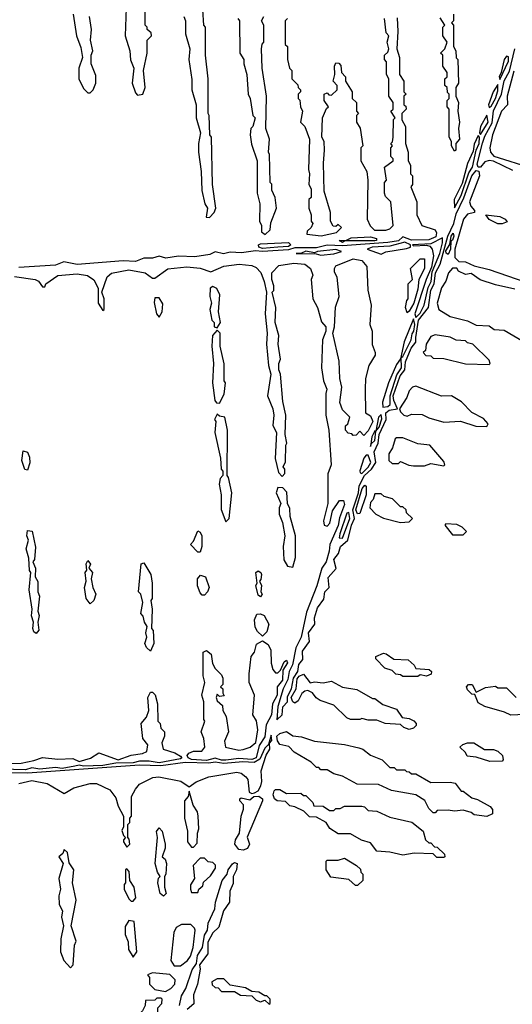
# Model space of a CAD drawing. Extents: x 2737310 to 2869991, y 870230 to 1012730.
# Tile 147 of 256: x 2760379 to 2762662, y 949071 to 953640. Entities that reach past the tile are written whole.
import ezdxf

# ---------------------------------------------------------------- set-up
doc = ezdxf.new("R2010")
doc.units = 0

msp = doc.modelspace()

# ---------------------------------------------------------------- linework, layer by layer
at = {"layer": '0CON02XD'}
for points in [[(2760872.5, 953695), (2760867.5, 953565), (2760890, 953495), (2760893, 953453), (2760907.5, 953415), (2760900, 953345), (2760915, 953300), (2760925, 953290), (2760950, 953295), (2760960, 953325), (2760952.5, 953405), (2760970, 953485), (2760970, 953545), (2760990, 953565), (2760988.3, 953578.3), (2760970, 953595), (2760970, 953605), (2760960, 953615), (2760960, 953695)], [(2761140, 953655), (2761147.5, 953635), (2761147.5, 953575), (2761167.5, 953505), (2761162.5, 953455), (2761177, 953363), (2761177.5, 953315), (2761197.5, 953245), (2761197.5, 953185), (2761217.5, 953115), (2761207.5, 953065), (2761207.5, 953025), (2761220, 952935), (2761223, 952847), (2761237.5, 952785), (2761250, 952765), (2761243, 952723), (2761258.3, 952721.7), (2761280, 952745), (2761287.5, 952765), (2761272.5, 952875), (2761267.5, 953095), (2761260, 953105), (2761257.5, 953195), (2761252.5, 953205), (2761252.5, 953365), (2761240, 953475), (2761240, 953605), (2761232.5, 953615), (2761227.5, 953685)], [(2762128.3, 953648.3), (2762132.5, 953585), (2762127.5, 953505), (2762140, 953465), (2762140, 953385), (2762160, 953355), (2762160, 953305), (2762170, 953295), (2762160, 953285), (2762160, 953245), (2762168.3, 953238.3), (2762170, 953225), (2762150, 953205), (2762150, 953175), (2762167.5, 953145), (2762167.5, 953065), (2762180, 953025), (2762180, 952985), (2762190, 952965), (2762190, 952925), (2762200, 952915), (2762200, 952875), (2762192.5, 952865), (2762220, 952795), (2762220, 952735), (2762242.5, 952685), (2762304.4, 952664.4), (2762311.4, 952651.4), (2762307.4, 952632.6), (2762275, 952618.2), (2762195, 952617.3), (2762155, 952632.5), (2762135, 952614.6), (2762085, 952605.4), (2761875, 952590.7), (2761805, 952594.5), (2761755, 952580.7), (2761655, 952581.2), (2761625, 952572), (2761505, 952563.9), (2761472.8, 952567.2), (2761407.7, 952557.7), (2761355, 952561.2), (2761323.6, 952553.6), (2761285, 952562.9), (2761259.7, 952550.3), (2761191.1, 952538.9), (2761115, 952543.5), (2761057, 952533), (2761025, 952542.2), (2760995, 952533.8), (2760955, 952533.3), (2760915, 952517.9), (2760858.7, 952521.3), (2760645, 952503.5), (2760583.2, 952516.8), (2760545, 952500.9), (2760375, 952489.5)], [(2760627.5, 953665), (2760642.5, 953565), (2760661.7, 953511.7), (2760670, 953465), (2760652.5, 953415), (2760652.5, 953365), (2760675, 953320), (2760695, 953300), (2760705, 953300), (2760720, 953315), (2760732.5, 953345), (2760731.7, 953381.7), (2760710, 953435), (2760710, 953475), (2760717.5, 953495), (2760707.5, 953545), (2760712.5, 953595), (2760702.5, 953655)], [(2761390, 953645), (2761397.5, 953635), (2761400, 953485), (2761417.5, 953455), (2761417.5, 953435), (2761432.5, 953385), (2761437.5, 953295), (2761447.5, 953275), (2761460, 953195), (2761470, 953185), (2761460, 953145), (2761450, 953135), (2761447.5, 953105), (2761453, 953063), (2761480, 952985), (2761480, 952835), (2761492.5, 952785), (2761490, 952705), (2761500, 952685), (2761500, 952655), (2761517, 952643), (2761540, 952665), (2761543, 952697), (2761570, 952765), (2761562.5, 952815), (2761548.3, 952848.3), (2761547, 952877), (2761540, 952885), (2761537.5, 953015), (2761532.5, 953025), (2761537.5, 953085), (2761520, 953135), (2761522.5, 953285), (2761502.5, 953415), (2761500, 953505), (2761503, 953527), (2761510, 953535), (2761510, 953615), (2761500, 953635), (2761510, 953655)], [(2761620, 953645), (2761610, 953635), (2761610, 953525), (2761620, 953515), (2761620, 953455), (2761630, 953415), (2761640, 953405), (2761640, 953365), (2761668.3, 953338.3), (2761670, 953325), (2761680, 953315), (2761680, 953305), (2761670, 953295), (2761670, 953275), (2761677, 953267), (2761680, 953235), (2761690, 953215), (2761680, 953165), (2761700, 953145), (2761722.5, 953085), (2761717.5, 952945), (2761722.5, 952925), (2761720, 952875), (2761730, 952855), (2761730, 952815), (2761720, 952805), (2761720, 952765), (2761730, 952735), (2761730, 952705), (2761737.5, 952695), (2761730, 952675), (2761711.7, 952658.3), (2761710, 952645), (2761777, 952637), (2761847, 952653), (2761870, 952675), (2761855, 952690), (2761845, 952680), (2761831.7, 952681.7), (2761820, 952705), (2761820, 952745), (2761790, 952845), (2761787.5, 952975), (2761792.5, 953035), (2761790, 953075), (2761780, 953095), (2761782.5, 953185), (2761801.7, 953228.3), (2761810, 953235), (2761790, 953265), (2761790, 953295), (2761805, 953300), (2761811.7, 953291.7), (2761825, 953290), (2761850, 953315), (2761850, 953335), (2761832.5, 953355), (2761840, 953385), (2761837.5, 953425), (2761845, 953440), (2761858.3, 953438.3), (2761867, 953427), (2761870, 953395), (2761890, 953375), (2761890, 953355), (2761920, 953305), (2761920, 953275), (2761940, 953255), (2761940, 953215), (2761950, 953205), (2761940, 953195), (2761940, 953165), (2761957, 953137), (2761970, 953055), (2761960, 953045), (2761960, 952985), (2761987.5, 952935), (2761992.5, 952895), (2761990, 952715), (2762003, 952683), (2762023.9, 952663.9), (2762076.1, 952663.9), (2762095, 952670), (2762110, 952685), (2762100, 952795), (2762075, 952820), (2762070, 952835), (2762070, 952885), (2762080, 952895), (2762070, 952955), (2762110, 952985), (2762110, 952995), (2762100, 953005), (2762100, 953045), (2762107.5, 953055), (2762100, 953065), (2762107, 953073), (2762110, 953095), (2762112.5, 953177.5), (2762120, 953185), (2762100, 953215), (2762110, 953225), (2762110, 953255), (2762090, 953285), (2762090, 953365), (2762080, 953385), (2762080, 953445), (2762070, 953455), (2762070, 953475), (2762085, 953490), (2762090, 953505), (2762082.5, 953535), (2762090, 953565), (2762078.3, 953578.3), (2762070, 953645)], [(2762395, 953030), (2762380, 953055), (2762380, 953075), (2762370, 953095), (2762370, 953225), (2762360, 953235), (2762360, 953265), (2762370, 953275), (2762370, 953295), (2762361.7, 953301.7), (2762360, 953325), (2762350, 953335), (2762350, 953365), (2762360, 953375), (2762360, 953395), (2762340, 953425), (2762340, 953475), (2762330, 953485), (2762350, 953505), (2762360, 953535), (2762340, 953565), (2762340, 953605), (2762350, 953615), (2762328.3, 953648.3)], [(2762390, 953665), (2762390, 953635), (2762380, 953625), (2762390, 953615), (2762390, 953515), (2762400, 953495), (2762403, 953463), (2762410, 953455), (2762412.5, 953345), (2762400, 953325), (2762400, 953285), (2762412.5, 953255), (2762410, 953215), (2762417.5, 953165), (2762412.5, 953135), (2762417.5, 953085), (2762400, 953065), (2762400, 953035), (2762395, 953030)], [(2762665, 952940), (2762575, 952983.3), (2762555, 952986.2), (2762535, 952980), (2762515, 952956.2), (2762505, 952956.2), (2762499.1, 952969.1), (2762523.7, 953066.3), (2762535, 953100), (2762569.3, 953160.7), (2762575, 953216.7), (2762612.2, 953295), (2762625, 953356.2), (2762649.4, 953400.6), (2762673.8, 953505)], [(2762605, 953362.5), (2762645, 953447.5), (2762645, 953467.5), (2762635, 953470), (2762624.3, 953455), (2762611.2, 953395), (2762601.2, 953375), (2762605, 953362.5)], [(2762669.5, 953400.5), (2762638, 953285), (2762640, 953245), (2762612, 953215), (2762570.8, 953105), (2762558, 953045), (2762562, 953025), (2762576.4, 953006.4), (2762755, 952951.2)], [(2762555, 953232.5), (2762565, 953238.8), (2762585, 953273.8), (2762595, 953310), (2762595, 953340), (2762574.5, 953305.5), (2762552.5, 953245), (2762555, 953232.5)], [(2762515, 953107.5), (2762550.6, 953165), (2762545, 953197.5), (2762515.8, 953145), (2762510, 953115), (2762515, 953107.5)], [(2762395, 952767.5), (2762425, 952824), (2762460.6, 952929.4), (2762477.8, 952955), (2762495.6, 953035), (2762508.2, 953065), (2762510, 953095), (2762505, 953102.5), (2762485, 953062.5), (2762480.5, 953029.5), (2762455, 952972.5), (2762429.7, 952880.3), (2762393.6, 952806.4), (2762395, 952767.5)], [(2761325, 952496.7), (2761395.9, 952505.9), (2761455, 952498.8), (2761475, 952490), (2761496.4, 952466.4), (2761512.5, 952425), (2761522.5, 952375), (2761517.5, 952275), (2761526.7, 952185), (2761523.3, 952135), (2761532.5, 952035), (2761542.5, 951995), (2761527.5, 951895), (2761552.5, 951835), (2761557.5, 951805), (2761553, 951757), (2761570, 951725), (2761563.6, 951603.6), (2761578.3, 951538.3), (2761595, 951520), (2761607.5, 951535), (2761607.5, 951555), (2761600, 951565), (2761611.7, 951588.3), (2761612.5, 951665), (2761617.5, 951675), (2761610, 951715), (2761612.5, 951805), (2761598.3, 951868.3), (2761587.5, 951995), (2761580, 952015), (2761580, 952045), (2761587.5, 952065), (2761577.5, 952135), (2761580, 952175), (2761562.5, 952235), (2761566.2, 952305), (2761550, 952375), (2761557, 952383), (2761557.5, 952405), (2761547.5, 952435), (2761547.5, 952465), (2761580.5, 952499.5), (2761649.3, 952510.7), (2761700, 952505), (2761727.5, 952485), (2761737.5, 952455), (2761730, 952435), (2761737.5, 952345), (2761760, 952305), (2761778.3, 952238.3), (2761797.5, 952215), (2761797.5, 952195), (2761783.3, 952155), (2761777.5, 952025), (2761787.5, 951965), (2761802.5, 951925), (2761797.5, 951905), (2761797.5, 951805), (2761812.5, 951735), (2761822.5, 951575), (2761807, 951533), (2761807.5, 951395), (2761787.5, 951315), (2761790, 951295), (2761805, 951290), (2761816.1, 951303.9), (2761828.3, 951361.7), (2761860.7, 951409.3), (2761879.3, 951409.3), (2761885, 951390), (2761861.1, 951328.9), (2761855, 951293.3), (2761816, 951205), (2761814, 951174), (2761800, 951125), (2761779.4, 951095), (2761757.1, 951012.9), (2761708.6, 950891.4), (2761683.8, 950775), (2761659.4, 950725), (2761643.6, 950646.4), (2761628.1, 950615), (2761621.3, 950578.7), (2761600.6, 950535), (2761575, 950452.5), (2761571.7, 950391.7), (2761595.6, 950414.4), (2761598.3, 950451.7), (2761620, 950475), (2761620.9, 950499.1), (2761638.5, 950535), (2761647.5, 950585), (2761668.1, 950615), (2761672.4, 950647.6), (2761691.7, 950671.7), (2761690.5, 950709.5), (2761722.2, 950755), (2761718.2, 950795), (2761746.7, 950835), (2761746.2, 950865), (2761759.1, 950910.9), (2761788.1, 950951.9), (2761793.3, 950985), (2761813.1, 951005), (2761808.7, 951051.3), (2761846.3, 951093.7), (2761835.4, 951135), (2761857.1, 951162.9), (2761865.6, 951195), (2761900, 951225), (2761916.5, 951295), (2761930.5, 951325), (2761923.8, 951365), (2761949.3, 951445), (2761953.3, 951476.7), (2761977.3, 951525), (2762009.4, 951555), (2762030, 951585), (2762021.8, 951635), (2762041.1, 951675), (2762046, 951715), (2762078.1, 951785), (2762076.9, 951815), (2762091.3, 951828.7), (2762130, 951835), (2762113.1, 951873.1), (2762110.6, 951895), (2762142.9, 951987.1), (2762164.5, 952015), (2762167.2, 952052.8), (2762193.5, 952116.5), (2762215.6, 952144.4), (2762214.6, 952165.4), (2762228.4, 952245), (2762273.3, 952305), (2762285.5, 952385), (2762300.9, 952415), (2762306.5, 952465), (2762327.7, 952505), (2762363.7, 952636.3), (2762391.5, 952695), (2762401.6, 952738.4), (2762437.1, 952812.9), (2762474.2, 952915.8), (2762495, 952940.8), (2762507.3, 952937.3), (2762510.6, 952915), (2762464.2, 952795), (2762470, 952775), (2762487.5, 952755), (2762487.5, 952745), (2762455, 952738), (2762435.8, 952715), (2762395.8, 952575), (2762396.4, 952536.4), (2762415, 952517.5), (2762446.1, 952516.1), (2762485, 952497.5), (2762555, 952481.2), (2762725, 952422.5)], [(2762615, 952693.3), (2762595, 952693.3), (2762555, 952712.5), (2762540, 952735), (2762605, 952726.7), (2762630, 952715), (2762638.3, 952701.7), (2762615, 952693.3)], [(2761875, 952606.7), (2761860, 952615), (2761893.8, 952616.2), (2761915, 952627.1), (2762005, 952632.5), (2762033.3, 952625), (2762032.5, 952615), (2762025, 952613.8), (2761886.2, 952613.8), (2761875, 952606.7)], [(2762365, 952550), (2762356.2, 952556.2), (2762355, 952567.5), (2762372.5, 952597.5), (2762379.2, 952635), (2762388.8, 952648.8), (2762392, 952635), (2762385, 952616.7), (2762377, 952613), (2762376.5, 952575), (2762365, 952550)], [(2761505, 952578.9), (2761488, 952585), (2761486.2, 952595), (2761495, 952600), (2761625, 952605.6), (2761636, 952595), (2761625, 952587.5), (2761575, 952584.7), (2761505, 952578.9)], [(2762055, 952552.5), (2762077, 952563), (2762171.7, 952578.3), (2762190, 952585), (2762190, 952595), (2762165, 952607.1), (2762095, 952589.4), (2762012.5, 952585), (2761990, 952575), (2762055, 952552.5)], [(2762215, 952257.5), (2762235, 952278.8), (2762254.2, 952315), (2762272.2, 952397.8), (2762286.2, 952425), (2762290.6, 952469.4), (2762326.9, 952555), (2762338.9, 952605), (2762338.3, 952628.3), (2762285, 952600), (2762200, 952595), (2762205, 952590), (2762265, 952593.8), (2762279.5, 952589.5), (2762291.2, 952575), (2762298, 952545), (2762288.3, 952491.7), (2762263.1, 952435), (2762210.8, 952275), (2762215, 952257.5)], [(2761775, 952546.7), (2761835, 952554), (2761870, 952565), (2761845, 952573.3), (2761760, 952565), (2761745, 952557.5), (2761705, 952565.4), (2761685, 952556.7), (2761660, 952555), (2761753, 952553), (2761775, 952546.7)], [(2760355, 952448), (2760450, 952435), (2760466.4, 952426.4), (2760485, 952400), (2760495, 952400), (2760500, 952415), (2760555, 952453.3), (2760645, 952461.2), (2760693.3, 952453.3), (2760723, 952433), (2760742.5, 952395), (2760742.5, 952325), (2760765, 952290), (2760770, 952295), (2760770, 952345), (2760760, 952375), (2760783.9, 952446.1), (2760805, 952463.3), (2760885, 952480), (2760960, 952465), (2760995, 952440), (2761005, 952440), (2761065, 952483.3), (2761153.9, 952493.9), (2761215, 952486.7), (2761265, 952470), (2761325, 952496.7)], [(2761975, 951710), (2761955, 951730), (2761938.3, 951711.7), (2761925, 951710), (2761918.3, 951718.3), (2761901.7, 951721.7), (2761890, 951735), (2761890, 951755), (2761900, 951765), (2761910, 951795), (2761875, 951830), (2761863.6, 951863.6), (2761872.5, 951935), (2761862.5, 951975), (2761860, 952055), (2761830, 952185), (2761837.5, 952215), (2761843.6, 952306.4), (2761860, 952355), (2761850, 952445), (2761838.3, 952468.3), (2761837.5, 952485), (2761845, 952497.5), (2761925, 952530), (2761965, 952522.5), (2761987.5, 952495), (2761992.5, 952385), (2762007.5, 952315), (2762002.5, 952225), (2762012.5, 952195), (2762013.6, 952133.6), (2762027.5, 952095), (2762027, 952083), (2761997.5, 952035), (2761982.5, 951975), (2761980, 951925), (2761982.5, 951815), (2762005, 951802.5), (2762015.6, 951775), (2761995, 951732.5), (2761975, 951710)], [(2762175, 952280), (2762167.5, 952305), (2762173, 952337), (2762180, 952345), (2762180, 952415), (2762200, 952435), (2762190, 952485), (2762235, 952530), (2762255, 952530), (2762256.1, 952486.1), (2762230, 952435), (2762225, 952390), (2762205.7, 952325), (2762185, 952287.5), (2762175, 952280)], [(2762675, 952390), (2762585, 952410), (2762513.6, 952433.6), (2762471.7, 952461.7), (2762445, 952457.5), (2762413.6, 952473.6), (2762405, 952487.5), (2762385, 952486.7), (2762367.5, 952465), (2762354, 952426), (2762334.2, 952395.8), (2762313.9, 952323.9), (2762322.5, 952295), (2762375, 952262.5), (2762455, 952242.5), (2762495, 952223.3), (2762555, 952220), (2762578.3, 952201.7), (2762625, 952200), (2762715, 952147.5)], [(2761295, 952210), (2761310, 952235), (2761300, 952285), (2761307, 952363), (2761293, 952393), (2761275, 952402.5), (2761262.5, 952395), (2761260, 952355), (2761267.5, 952325), (2761260, 952295), (2761270, 952245), (2761280, 952235), (2761280, 952215), (2761295, 952210)], [(2761025, 952260), (2761040, 952285), (2761041.7, 952321.7), (2761025, 952350), (2761005, 952350), (2761003, 952327), (2761012.5, 952275), (2761025, 952260)], [(2762061.7, 951841.7), (2762085, 951844.5), (2762097.1, 951855), (2762096.2, 951895), (2762128, 951992), (2762148.9, 952025), (2762147.5, 952072.5), (2762155, 952077.5), (2762194.2, 952155), (2762197.8, 952182.2), (2762206.4, 952195), (2762210.6, 952225), (2762205, 952252.5), (2762160.8, 952145), (2762143.6, 952066.4), (2762125, 952040), (2762088.6, 951955), (2762061.4, 951865), (2762061.7, 951841.7)], [(2761305, 951860), (2761327, 951903), (2761332.5, 951955), (2761327.5, 951965), (2761327, 952043), (2761307.5, 952125), (2761307.5, 952185), (2761295, 952200), (2761272.5, 952175), (2761270, 952125), (2761277.5, 952045), (2761272.5, 951955), (2761283, 951873), (2761291.7, 951861.7), (2761305, 951860)], [(2762555, 952040), (2762560, 952045), (2762555, 952060), (2762480, 952135), (2762455, 952140), (2762445, 952150), (2762403, 952153), (2762375, 952167.5), (2762305, 952177.5), (2762285, 952170), (2762262.5, 952135), (2762260, 952105), (2762250, 952095), (2762261.7, 952081.7), (2762285, 952080), (2762295, 952070), (2762345, 952067.5), (2762445, 952042.5), (2762555, 952040)], [(2762545, 951752.5), (2762550, 951765), (2762529.3, 951789.3), (2762475, 951817.5), (2762426.4, 951866.4), (2762380, 951895), (2762335, 951892.5), (2762215, 951940), (2762200, 951935), (2762185, 951917.5), (2762173.8, 951886.2), (2762140, 951835), (2762145, 951820), (2762160, 951805), (2762175, 951800), (2762195, 951810), (2762245, 951807.5), (2762275, 951792.5), (2762345, 951772.5), (2762423, 951777), (2762493.6, 951753.6), (2762545, 951752.5)], [(2761335, 951310), (2761350, 951325), (2761362.5, 951445), (2761347.5, 951515), (2761340, 951525), (2761342.5, 951735), (2761330, 951795), (2761305, 951800), (2761295, 951810), (2761282.5, 951785), (2761287.5, 951775), (2761283.3, 951725), (2761310, 951605), (2761312.5, 951555), (2761320, 951545), (2761320, 951525), (2761308.3, 951511.7), (2761303.3, 951485), (2761312.5, 951435), (2761313, 951367), (2761335, 951310)], [(2762005, 951660), (2762008.3, 951671.7), (2762025, 951686.7), (2762030, 951730), (2762045, 951750), (2762057.5, 951787.5), (2762055, 951807.5), (2762042.5, 951795), (2762030, 951730), (2762025, 951732.5), (2762011.4, 951705), (2762005, 951660)], [(2762345, 951570), (2762350, 951575), (2762345, 951590), (2762280, 951665), (2762225, 951672.5), (2762155, 951700), (2762125, 951700), (2762120, 951695), (2762107, 951653), (2762090, 951625), (2762090, 951595), (2762105, 951580), (2762135, 951580), (2762145, 951590), (2762183, 951573), (2762205, 951570), (2762255, 951570), (2762285, 951580), (2762345, 951570)], [(2760415, 951550), (2760403, 951553), (2760388.8, 951595), (2760395, 951640), (2760415, 951632.5), (2760425, 951610), (2760426.1, 951583.9), (2760415, 951550)], [(2761965, 951534.2), (2761995, 951563.1), (2762006.5, 951585), (2761995, 951620), (2761985, 951620), (2761974.5, 951605.5), (2761956.4, 951546.4), (2761957, 951537), (2761965, 951534.2)], [(2761645, 951100), (2761657.5, 951145), (2761656.7, 951245), (2761632.5, 951335), (2761631.7, 951371.7), (2761620, 951395), (2761617, 951447), (2761598.3, 951468.3), (2761575, 951470), (2761567.5, 951445), (2761590, 951395), (2761582.5, 951375), (2761582.5, 951345), (2761597, 951307), (2761607.5, 951245), (2761600, 951195), (2761603.6, 951133.6), (2761620, 951105), (2761645, 951100)], [(2761945, 951347.5), (2761937.5, 951365), (2761965.8, 951465), (2761979.5, 951479.5), (2761985.7, 951475.7), (2761985.6, 951435), (2761955, 951348), (2761945, 951347.5)], [(2762145, 951307.5), (2762185, 951310), (2762200, 951325), (2762171.7, 951351.7), (2762170, 951365), (2762155, 951380), (2762145, 951380), (2762107, 951417), (2762068.3, 951428.3), (2762055, 951440), (2762025, 951440), (2762017, 951413), (2762005, 951400), (2762002.5, 951375), (2762030, 951345), (2762065, 951327.5), (2762145, 951307.5)], [(2761875, 951234), (2761910, 951325), (2761905, 951353.3), (2761895, 951350), (2761862.5, 951255), (2761860, 951235), (2761875, 951234)], [(2760455, 950792.5), (2760445, 950800), (2760440, 950815), (2760443.3, 950845), (2760433.9, 950873.9), (2760436.7, 950905), (2760423.3, 950995), (2760430, 951075), (2760423.6, 951083.6), (2760421.7, 951141.7), (2760408.8, 951185), (2760420, 951225), (2760412.5, 951245), (2760415, 951270), (2760436.2, 951266.2), (2760451.7, 951191.7), (2760447.5, 951135), (2760440, 951125), (2760452.5, 951095), (2760450, 951055), (2760462.5, 951032.5), (2760463.3, 950985), (2760470, 950965), (2760463.3, 950895), (2760468.8, 950875), (2760462.5, 950845), (2760467, 950807), (2760455, 950792.5)], [(2761215, 951170), (2761205, 951170), (2761170, 951205), (2761185, 951220), (2761205, 951267.5), (2761215, 951262.5), (2761223.8, 951245), (2761222.5, 951195), (2761215, 951170)], [(2762435, 951250), (2762450, 951265), (2762430, 951285), (2762405, 951297.5), (2762355, 951300), (2762350, 951295), (2762385, 951250), (2762435, 951250)], [(2760705, 950930), (2760687.5, 950955), (2760680, 951005), (2760687.5, 951035), (2760682.5, 951075), (2760690, 951085), (2760687.5, 951115), (2760695, 951130), (2760707, 951113), (2760700, 951095), (2760716.7, 951075), (2760710, 951045), (2760717.5, 951005), (2760732.5, 950975), (2760722.5, 950945), (2760705, 950930)], [(2760985, 950710), (2760967, 950727), (2760958.8, 950745), (2760967.5, 950775), (2760963.3, 950795), (2760970, 950825), (2760957.5, 950845), (2760951.7, 950871.7), (2760940, 950885), (2760950, 950935), (2760940, 950975), (2760930, 950985), (2760942.5, 951115), (2760955, 951120), (2760986.7, 951065), (2760992.5, 951025), (2760992.5, 950955), (2760987.5, 950945), (2760992.5, 950905), (2760990, 950815), (2760997.5, 950805), (2761000, 950745), (2760985, 950710)], [(2761495, 950962.5), (2761485, 950970), (2761473.3, 951015), (2761480, 951025), (2761473.3, 951075), (2761485, 951082.5), (2761497.5, 951075), (2761500, 951065), (2761497, 951043), (2761490, 951035), (2761500, 951015), (2761497.5, 950985), (2761502.5, 950975), (2761495, 950962.5)], [(2761235, 950970), (2761225, 950970), (2761215, 950980), (2761203.6, 951013.6), (2761202.5, 951045), (2761217, 951063), (2761240, 951055), (2761257.5, 951005), (2761250, 950985), (2761235, 950970)], [(2761505, 950780), (2761480.7, 950800.7), (2761470.7, 950820.7), (2761467.5, 950855), (2761478.3, 950881.7), (2761495, 950882.5), (2761512.5, 950875), (2761533.3, 950835), (2761525, 950800), (2761505, 950780)], [(2761245, 950202.4), (2761175, 950207.8), (2761160, 950215), (2761156, 950225), (2761163.4, 950236.6), (2761185, 950246), (2761223.6, 950246.4), (2761236.7, 950265), (2761232.5, 950305), (2761220, 950335), (2761237.5, 950385), (2761232.5, 950392.5), (2761232.5, 950475), (2761222.5, 950505), (2761237.5, 950565), (2761228.8, 950595), (2761230, 950705), (2761245, 950712.5), (2761266.2, 950696.2), (2761273, 950653), (2761285, 950630), (2761315, 950600), (2761320, 950585), (2761320, 950555), (2761310, 950545), (2761320, 950535), (2761320, 950515), (2761327, 950503), (2761305, 950500), (2761295, 950510), (2761290, 950495), (2761295, 950480), (2761318.3, 950458.3), (2761320, 950435), (2761336.4, 950406.4), (2761346.7, 950335), (2761328.3, 950291.7), (2761332.5, 950265), (2761395, 950250.8), (2761415, 950252.9), (2761447.5, 950265), (2761473.3, 950286.7), (2761483.3, 950345), (2761477, 950387), (2761460, 950415), (2761467.5, 950505), (2761443.3, 950565), (2761442.5, 950605), (2761452.5, 950685), (2761467.5, 950705), (2761477, 950743), (2761505, 950757.5), (2761530.7, 950740.7), (2761542.5, 950715), (2761543.9, 950653.9), (2761552.5, 950625), (2761565, 950610), (2761575, 950610), (2761588.3, 950621.7), (2761605, 950660), (2761615, 950667.5), (2761620, 950655), (2761598.3, 950621.7), (2761596.9, 950575), (2761572.5, 950545), (2761572.5, 950505), (2761551.2, 950465), (2761545.6, 950415), (2761521.7, 950368.3), (2761515, 950312.5), (2761488.3, 950271.7), (2761475.2, 950214.8), (2761455, 950207.5), (2761395, 950212.1), (2761335, 950204.7), (2761315, 950203.4), (2761285, 950213.5), (2761245, 950202.4)], [(2762225, 950592.5), (2762155, 950592.5), (2762145, 950600), (2762122.5, 950602.5), (2762105, 950620), (2762071.7, 950631.7), (2762030, 950675), (2762030, 950685), (2762065, 950700), (2762077.7, 950697.7), (2762113, 950673), (2762179.5, 950669.5), (2762207.5, 950645), (2762215, 950630), (2762277.5, 950625), (2762287.5, 950615), (2762287, 950603), (2762265, 950593.3), (2762235, 950600), (2762225, 950592.5)], [(2762185, 950346.7), (2762160, 950355), (2762145, 950370), (2762073.6, 950373.6), (2762035, 950390), (2761995, 950390), (2761965, 950397.5), (2761955, 950392.5), (2761913, 950393), (2761895, 950400), (2761835, 950460), (2761771.7, 950481.7), (2761753.6, 950493.6), (2761736.4, 950516.4), (2761715, 950527.5), (2761700, 950525), (2761687, 950513), (2761670, 950480), (2761655, 950468), (2761644.5, 950474.5), (2761637.3, 950495), (2761660.8, 950535), (2761665, 950581.2), (2761675, 950594.2), (2761695, 950602.5), (2761725, 950562.5), (2761745, 950567.5), (2761785, 950562.5), (2761825, 950570), (2761875, 950542.5), (2761941.7, 950531.7), (2762015, 950490), (2762025, 950490), (2762063, 950463), (2762125, 950440), (2762151.7, 950401.7), (2762185, 950397.5), (2762206.1, 950386.1), (2762217.5, 950375), (2762217.5, 950365), (2762205, 950352.5), (2762185, 950346.7)], [(2762755, 950417.5), (2762655, 950412.5), (2762627, 950427), (2762535, 950452.5), (2762505, 950470), (2762488.3, 950508.3), (2762475, 950510), (2762455, 950530), (2762450, 950545), (2762460, 950555), (2762475.9, 950555.9), (2762495, 950520), (2762538.3, 950541.7), (2762585, 950547.5), (2762595, 950540), (2762635, 950540), (2762680, 950495)], [(2760285, 950189.2), (2760385, 950190.6), (2760445, 950202), (2760485, 950216.7), (2760555, 950209.4), (2760625, 950211.5), (2760655, 950198), (2760706.6, 950213.4), (2760745, 950237.5), (2760835, 950206.2), (2760895, 950226.9), (2760947.5, 950235), (2760967.5, 950245), (2760972.5, 950275), (2760950, 950305), (2760942.5, 950375), (2760967, 950403), (2760977.5, 950435), (2760973.3, 950495), (2760985, 950520), (2760995, 950520), (2761007, 950507), (2761017.5, 950465), (2761020, 950385), (2761030, 950375), (2761033, 950353), (2761050, 950335), (2761050, 950315), (2761037.5, 950285), (2761043.3, 950255), (2761097.8, 950237.8), (2761125, 950222.5), (2761130, 950215), (2761125, 950210), (2761025, 950191.1), (2760979.7, 950199.7), (2760935, 950199.4), (2760905, 950191.5), (2760825, 950190.8), (2760765, 950179.1), (2760675, 950175.6), (2760655, 950181.4), (2760635, 950176.4), (2760575.3, 950165.3), (2760545, 950170.4), (2760472.3, 950162.3), (2760435, 950168.6), (2760405, 950158.9), (2760295, 950161.8)], [(2760374.2, 950095.8), (2760435, 950109.2), (2760505.9, 950095.9), (2760585, 950050), (2760630, 950075), (2760705, 950096.2), (2760735, 950096.2), (2760796.1, 950066.1), (2760825, 950030), (2760835, 949990), (2760860, 949945), (2760860, 949895), (2760853, 949877), (2760860, 949855), (2760870, 949845), (2760860, 949835), (2760860, 949825), (2760875, 949800), (2760890, 949815), (2760887, 949837), (2760880, 949845), (2760880, 949905), (2760890, 949915), (2760890, 949935), (2760897.5, 949945), (2760897.5, 950035), (2760915, 950070), (2760935, 950092.5), (2760996.1, 950123.9), (2761023.9, 950126.1), (2761126.4, 950106.4), (2761165, 950080), (2761196.4, 950103.6), (2761255, 950126.7), (2761385, 950148.8), (2761405, 950143.8), (2761427.3, 950127.3), (2761436.2, 950115), (2761442.5, 950055), (2761455, 950049.4), (2761467.3, 950052.7), (2761485, 950062), (2761496.7, 950085), (2761501.5, 950105), (2761498.8, 950155), (2761522, 950228), (2761538, 950255), (2761537.5, 950282.5), (2761548, 950295), (2761545, 950320), (2761532.5, 950277.5), (2761515, 950260), (2761491.8, 950208.2), (2761466.4, 950193.6), (2761413.9, 950196.1), (2761325, 950189.1), (2761285, 950194.4), (2761255, 950189.6), (2761146.6, 950193.4), (2761032.5, 950177.5), (2760935, 950180.5), (2760415, 950144.3), (2760304, 950146)], [(2762545, 949942.5), (2762485, 949950), (2762471.7, 949961.7), (2762435, 949972.5), (2762395, 949967.5), (2762365, 949972.5), (2762315, 949970), (2762305, 949960), (2762295, 949960), (2762275, 949980), (2762256.4, 950016.4), (2762215, 950042.5), (2762103, 950063), (2762041.7, 950091.7), (2761943, 950093), (2761875, 950130), (2761835, 950140), (2761805, 950160), (2761775, 950160), (2761765, 950170), (2761755, 950170), (2761730, 950195), (2761650.7, 950240.7), (2761627, 950267), (2761585, 950276.2), (2761573.8, 950293.8), (2761571.1, 950315), (2761585, 950327.5), (2761615, 950337.5), (2761645, 950317.5), (2761685, 950312.5), (2761745, 950292.5), (2761885, 950277.5), (2761951.7, 950261.7), (2761970, 950255), (2762005, 950227.5), (2762060, 950205), (2762095, 950170), (2762115, 950170), (2762125, 950160), (2762165, 950160), (2762171.7, 950151.7), (2762185, 950150), (2762195, 950140), (2762215, 950140), (2762285, 950100), (2762375, 950102.5), (2762397, 950097), (2762425, 950060), (2762435, 950060), (2762475, 950030), (2762501.7, 950021.7), (2762559.3, 949989.3), (2762570, 949975), (2762570, 949955), (2762545, 949942.5)], [(2762558.3, 950198.3), (2762495, 950217.5), (2762453, 950223), (2762445, 950240), (2762420, 950265), (2762433, 950277), (2762455, 950283.8), (2762483.9, 950283.9), (2762533, 950253), (2762575, 950253.3), (2762596.1, 950246.1), (2762617.5, 950225), (2762620, 950205), (2762615, 950200), (2762558.3, 950198.3)], [(2761185, 949800), (2761201.7, 949818.3), (2761202.5, 949865), (2761210, 949885), (2761206.7, 949945), (2761202.5, 949965), (2761182.5, 949995), (2761165, 950060), (2761160, 950035), (2761142.5, 950015), (2761142.5, 949935), (2761157.5, 949875), (2761157.5, 949825), (2761175, 949800), (2761185, 949800)], [(2761415, 949786.9), (2761395, 949789.2), (2761376.9, 949815), (2761379.2, 949835), (2761398, 949865), (2761406.2, 949945), (2761416.4, 949976.4), (2761416.4, 949996.4), (2761400, 950015), (2761400, 950025), (2761405, 950030), (2761445, 950020), (2761465, 950035.4), (2761487.3, 950037.3), (2761503.8, 950025), (2761503.8, 950015), (2761433, 949847), (2761444.2, 949815), (2761435, 949794), (2761415, 949786.9)], [(2762345, 949752.5), (2762313, 949753), (2762295, 949770), (2762207, 949773), (2762155, 949763.3), (2762095, 949777.5), (2762035, 949782.5), (2762005, 949820), (2761963, 949833), (2761911.7, 949861.7), (2761855, 949862.5), (2761816.7, 949886.7), (2761800, 949915), (2761755, 949940), (2761721.7, 949941.7), (2761696.7, 949966.7), (2761655, 949987.5), (2761631.7, 949991.7), (2761611.7, 950011.7), (2761572.5, 950015), (2761560, 950025), (2761553.6, 950043.6), (2761558.3, 950061.7), (2761565, 950067.5), (2761585, 950067.5), (2761615, 950050), (2761681.7, 950051.7), (2761695, 950040), (2761705, 950040), (2761738.3, 950008.3), (2761741.7, 949991.7), (2761785, 949990), (2761815, 949970), (2761835, 949970), (2761845, 949980), (2761865, 949980), (2761885, 949990), (2761965, 949990), (2761977, 949987), (2761995, 949970), (2762035, 949967.5), (2762095, 949940), (2762197, 949917), (2762250, 949875), (2762260, 949835), (2762275, 949820), (2762285, 949820), (2762301.7, 949801.7), (2762315, 949800), (2762348.3, 949768.3), (2762350, 949755), (2762345, 949752.5)], [(2761045, 949572.5), (2761030, 949585), (2761020, 949635), (2761023, 949657), (2761030, 949665), (2761017.5, 949685), (2761006.7, 949725), (2761017.5, 949845), (2761013, 949873), (2761025, 949890), (2761040, 949875), (2761052.5, 949815), (2761052.5, 949795), (2761040, 949755), (2761052.5, 949745), (2761060, 949725), (2761056.7, 949675), (2761050, 949665), (2761050, 949615), (2761057.5, 949585), (2761045, 949572.5)], [(2760615, 949240), (2760627.5, 949255), (2760632.5, 949345), (2760640, 949365), (2760617.5, 949435), (2760640, 949555), (2760623.3, 949635), (2760630, 949695), (2760608.3, 949728.3), (2760600, 949775), (2760585, 949790), (2760578.3, 949771.7), (2760560, 949755), (2760580, 949725), (2760560, 949655), (2760567.5, 949605), (2760560, 949575), (2760562.5, 949535), (2760577.5, 949505), (2760572.5, 949475), (2760582.5, 949435), (2760570, 949375), (2760567.5, 949315), (2760583.9, 949273.9), (2760615, 949240)], [(2761120, 949065), (2761129.1, 949110.9), (2761149.4, 949145), (2761178.5, 949231.5), (2761198.8, 949261.2), (2761203, 949297), (2761226.7, 949335), (2761235, 949392.5), (2761249.2, 949415), (2761252.9, 949447.1), (2761282.9, 949515), (2761286.5, 949545), (2761317.1, 949645), (2761341.2, 949675), (2761346, 949695), (2761365, 949722.5), (2761375, 949730), (2761386.7, 949725), (2761384, 949695), (2761368.8, 949665), (2761368.2, 949631.8), (2761353.5, 949596.5), (2761351.2, 949545), (2761324, 949505), (2761301.5, 949428.5), (2761275, 949403.3), (2761250.5, 949359.5), (2761251.4, 949305), (2761212.5, 949255), (2761215.7, 949235), (2761203.6, 949165), (2761184.5, 949115), (2761185.8, 949074.2), (2761155, 949046.7)], [(2761205, 949590), (2761210, 949605), (2761228.3, 949621.7), (2761231.7, 949638.3), (2761263, 949667), (2761286.4, 949703.6), (2761287, 949717), (2761275, 949730), (2761253, 949733), (2761235, 949750), (2761215, 949750), (2761182.5, 949715), (2761190, 949655), (2761170, 949625), (2761170, 949605), (2761175, 949590), (2761205, 949590)], [(2761945, 949622.5), (2761935, 949622.5), (2761905, 949650), (2761821.2, 949661.2), (2761800, 949695), (2761800, 949735), (2761805, 949740), (2761855, 949740), (2761885, 949750), (2761940, 949715), (2761958.3, 949698.3), (2761960, 949685), (2761970, 949675), (2761970, 949645), (2761945, 949622.5)], [(2760905, 949550), (2760917.5, 949565), (2760910, 949615), (2760890, 949645), (2760887, 949687), (2760875, 949700), (2760870, 949695), (2760870, 949635), (2760863, 949627), (2760862.5, 949605), (2760885, 949560), (2760895, 949550), (2760905, 949550)], [(2760905, 949290), (2760922.5, 949315), (2760910, 949455), (2760885, 949460), (2760868.3, 949431.7), (2760867.5, 949395), (2760881.7, 949361.7), (2760882.5, 949325), (2760905, 949290)], [(2761125, 949250), (2761156.7, 949275), (2761170, 949295), (2761182.5, 949335), (2761192.5, 949415), (2761190, 949425), (2761171.7, 949441.7), (2761128.3, 949441.7), (2761105, 949427.5), (2761093.8, 949405), (2761078.8, 949275), (2761095, 949250), (2761125, 949250)], [(2761055, 949130), (2761080, 949145), (2761097.5, 949165), (2761100, 949185), (2761075, 949210), (2760995, 949217.5), (2760971.7, 949208.3), (2760980, 949195), (2760980, 949165), (2761005, 949140), (2761055, 949130)], [(2761535, 949072.5), (2761540, 949075), (2761540, 949095), (2761525, 949110), (2761515, 949110), (2761487, 949127), (2761455, 949130), (2761425, 949147.5), (2761355, 949160), (2761325, 949190), (2761295, 949190), (2761270, 949175), (2761271.7, 949161.7), (2761285, 949150), (2761298.3, 949148.3), (2761315, 949130), (2761375, 949130), (2761403, 949113), (2761455, 949110), (2761475, 949090), (2761495, 949082.5), (2761515, 949090), (2761535, 949072.5)], [(2760935, 948820), (2760940, 948825), (2760941.7, 948858.3), (2760970, 948885), (2760970, 948895), (2761020, 948985), (2761020, 949055), (2761037.5, 949075), (2761040, 949095), (2761035, 949100), (2761015, 949100), (2761005, 949090), (2760961.7, 949088.3), (2760960, 949065), (2760948.3, 949041.7), (2760920, 949015), (2760920, 948905), (2760928.3, 948898.3), (2760930, 948885), (2760900, 948855), (2760900, 948835), (2760915, 948820), (2760935, 948820)]]:
    msp.add_lwpolyline(points, dxfattribs=at)

doc.saveas('drawing.dxf')
